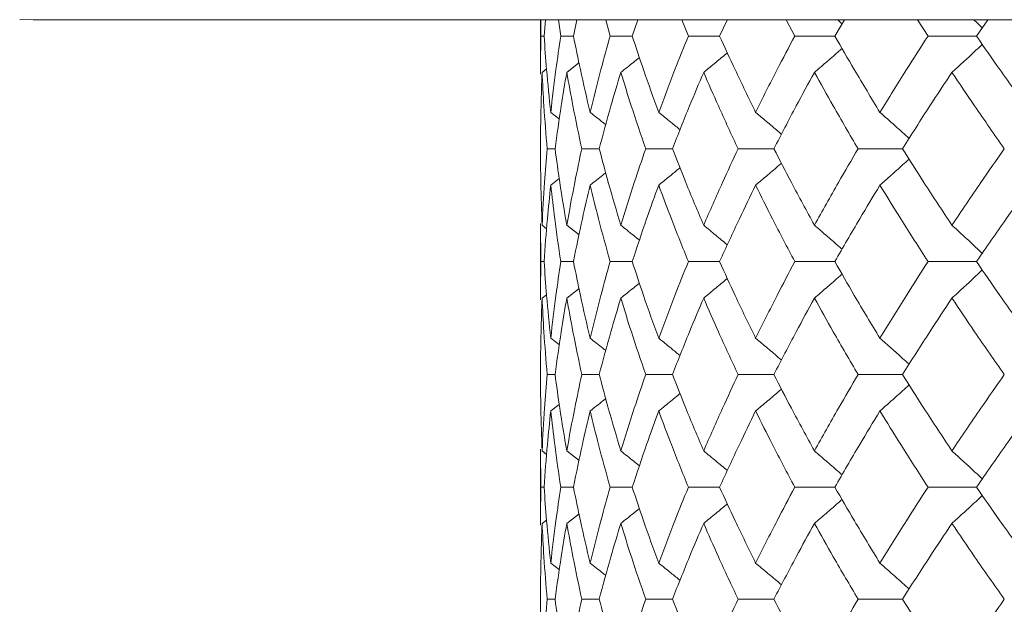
# Model space of a CAD drawing. Header units: inches. Extents: x -4.1 to 22.8, y -8.3 to 17.7.
# Tile 89 of 130: x 10.854 to 11.387, y 1.802 to 2.118. Entities that reach past the tile are written whole.
import ezdxf

# ---------------------------------------------------------------- set-up
doc = ezdxf.new("R2010")
doc.units = ezdxf.units.IN
doc.header["$MEASUREMENT"] = 0

msp = doc.modelspace()

# ---------------------------------------------------------------- linework, layer by layer
at = {"color": 7, "linetype": 'Continuous', "lineweight": 15}
for p, q in [((10.86141, 2.11819), (10.85414, 2.11833)), ((11.59002, 2.11819), (10.86141, 2.11819)), ((11.13614, 2.11819), (11.13614, 2.08886)), ((11.13636, 2.10937), (11.13628, 2.11819)), ((11.13808, 2.10937), (11.13876, 2.11819)), ((11.14711, 2.10937), (11.14586, 2.11819)), ((11.15399, 2.10937), (11.15584, 2.11819)), ((11.17382, 2.10937), (11.17142, 2.11819)), ((11.1858, 2.10937), (11.18878, 2.11819)), ((11.2162, 2.10937), (11.21267, 2.11819)), ((11.23314, 2.10937), (11.23732, 2.11837)), ((11.27379, 2.10937), (11.26917, 2.11819)), ((11.29551, 2.10937), (11.30067, 2.11819)), ((11.34595, 2.10937), (11.3403, 2.11819)), ((11.37221, 2.10937), (11.37838, 2.11819)), ((11.13808, 2.10937), (11.13636, 2.10937)), ((11.15399, 2.10937), (11.14711, 2.10937)), ((11.1858, 2.10937), (11.17382, 2.10937)), ((11.23314, 2.10937), (11.2162, 2.10937)), ((11.29551, 2.10937), (11.27379, 2.10937)), ((11.37221, 2.10937), (11.34595, 2.10937)), ((11.13701, 2.08973), (11.13941, 2.09158)), ((11.15034, 2.08973), (11.15697, 2.0949)), ((11.14167, 2.0681), (11.14633, 2.06448)), ((11.14403, 2.04841), (11.13973, 2.04841)), ((11.16793, 2.04841), (11.15849, 2.04841)), ((11.20756, 2.04841), (11.19308, 2.04841)), ((11.26249, 2.04841), (11.24313, 2.04841)), ((11.33212, 2.04841), (11.3081, 2.04841)), ((11.14167, 2.02871), (11.14629, 2.03229)), ((11.13614, 2.00788), (11.13614, 1.96669)), ((11.13636, 1.98729), (11.13616, 2.00788)), ((11.13701, 2.00701), (11.13945, 2.00512)), ((11.15034, 2.00701), (11.15701, 2.0018)), ((11.13808, 1.98729), (11.13636, 1.98729)), ((11.15399, 1.98729), (11.14711, 1.98729)), ((11.1858, 1.98729), (11.17382, 1.98729)), ((11.23314, 1.98729), (11.2162, 1.98729)), ((11.29551, 1.98729), (11.27379, 1.98729)), ((11.37221, 1.98729), (11.34595, 1.98729)), ((11.15034, 1.96756), (11.15698, 1.97275)), ((11.13701, 1.96756), (11.13941, 1.96942)), ((11.14167, 1.94587), (11.14633, 1.94225)), ((11.14403, 1.92616), (11.13973, 1.92616)), ((11.16793, 1.92616), (11.15849, 1.92616)), ((11.20756, 1.92616), (11.19308, 1.92616)), ((11.26249, 1.92616), (11.24313, 1.92616)), ((11.33212, 1.92616), (11.3081, 1.92616)), ((11.14167, 1.90648), (11.14629, 1.91006)), ((11.13614, 1.88571), (11.13614, 1.84474)), ((11.13636, 1.86521), (11.13616, 1.88571)), ((11.13701, 1.88484), (11.13945, 1.88296)), ((11.15034, 1.88484), (11.15701, 1.87965)), ((11.13808, 1.86521), (11.13636, 1.86521)), ((11.15399, 1.86521), (11.14711, 1.86521)), ((11.1858, 1.86521), (11.17382, 1.86521)), ((11.23314, 1.86521), (11.2162, 1.86521)), ((11.29551, 1.86521), (11.27379, 1.86521)), ((11.37221, 1.86521), (11.34595, 1.86521)), ((11.15034, 1.84561), (11.15698, 1.85076)), ((11.13701, 1.84561), (11.13941, 1.84745)), ((11.14167, 1.82409), (11.14633, 1.82051)), ((11.14403, 1.80459), (11.13973, 1.80459)), ((11.16793, 1.80459), (11.15849, 1.80459)), ((11.20756, 1.80459), (11.19308, 1.80459)), ((11.26249, 1.80459), (11.24313, 1.80459)), ((11.33212, 1.80459), (11.3081, 1.80459))]:
    msp.add_line(p, q, dxfattribs=at)
for points, knots in [([(11.29697, 2.11819), (11.297, 2.11816), (11.29782, 2.11744), (11.29863, 2.11672), (11.2994, 2.11603)], [0, 0, 0, 0, 0.044022, 1, 1, 1, 1]), ([(11.3707, 2.11819), (11.37074, 2.11816), (11.3723, 2.11672), (11.37383, 2.11527), (11.37534, 2.11384)], [0, 0, 0, 0, 0.021857, 1, 1, 1, 1]), ([(11.13616, 2.08886), (11.13615, 2.08965), (11.13608, 2.09649), (11.13623, 2.10332), (11.13636, 2.10937)], [0, 0, 0, 0, 0.1155731, 1, 1, 1, 1]), ([(11.14167, 2.0681), (11.14088, 2.07581), (11.13946, 2.08958), (11.1385, 2.10332), (11.13808, 2.10937)], [0, 0, 0, 0, 0.5603389, 1, 1, 1, 1]), ([(11.14167, 2.0681), (11.14257, 2.07581), (11.14416, 2.08958), (11.14621, 2.10332), (11.14711, 2.10937)], [0, 0, 0, 0, 0.560339, 1, 1, 1, 1]), ([(11.163, 2.0681), (11.1612, 2.07581), (11.15798, 2.08958), (11.15521, 2.10332), (11.15399, 2.10937)], [0, 0, 0, 0, 0.560339, 1, 1, 1, 1]), ([(11.163, 2.0681), (11.1649, 2.07581), (11.16829, 2.08958), (11.17213, 2.10332), (11.17382, 2.10937)], [0, 0, 0, 0, 0.5603389, 1, 1, 1, 1]), ([(11.20012, 2.0681), (11.19732, 2.07581), (11.19234, 2.08958), (11.1878, 2.10332), (11.1858, 2.10937)], [0, 0, 0, 0, 0.560339, 1, 1, 1, 1]), ([(11.20012, 2.0681), (11.203, 2.07581), (11.20815, 2.08958), (11.21374, 2.10332), (11.2162, 2.10937)], [0, 0, 0, 0, 0.560339, 1, 1, 1, 1]), ([(11.25262, 2.0681), (11.24887, 2.07581), (11.24217, 2.08958), (11.2359, 2.10332), (11.23314, 2.10937)], [0, 0, 0, 0, 0.560339, 1, 1, 1, 1]), ([(11.25262, 2.0681), (11.25646, 2.07581), (11.26331, 2.08958), (11.27059, 2.10332), (11.27379, 2.10937)], [0, 0, 0, 0, 0.5603389, 1, 1, 1, 1]), ([(11.31992, 2.0681), (11.31526, 2.07581), (11.30693, 2.08958), (11.299, 2.10332), (11.29551, 2.10937)], [0, 0, 0, 0, 0.560338, 1, 1, 1, 1]), ([(11.31992, 2.0681), (11.32468, 2.07581), (11.33316, 2.08958), (11.34205, 2.10332), (11.34595, 2.10937)], [0, 0, 0, 0, 0.560339, 1, 1, 1, 1]), ([(11.4013, 2.0681), (11.39577, 2.07581), (11.38589, 2.08958), (11.37639, 2.10332), (11.37221, 2.10937)], [0, 0, 0, 0, 0.56034, 1, 1, 1, 1]), ([(11.28446, 2.08973), (11.28657, 2.09154), (11.29078, 2.09515), (11.29576, 2.09946), (11.29862, 2.102), (11.29939, 2.10268)], [0, 0, 0, 0, 0.421366, 0.842733, 1, 1, 1, 1]), ([(11.35891, 2.08973), (11.36089, 2.09154), (11.36487, 2.09515), (11.37035, 2.10019), (11.37382, 2.10346), (11.37533, 2.10488)], [0, 0, 0, 0, 0.360979, 0.721955, 1, 1, 1, 1]), ([(11.17961, 2.08973), (11.18188, 2.09153), (11.18525, 2.0942), (11.1886, 2.0969), (11.18968, 2.09778)], [0, 0, 0, 0, 0.675591, 1, 1, 1, 1]), ([(11.22448, 2.08973), (11.22668, 2.09154), (11.23097, 2.09505), (11.23523, 2.0986), (11.2373, 2.10033)], [0, 0, 0, 0, 0.513499, 1, 1, 1, 1]), ([(11.13614, 2.04841), (11.13618, 2.05613), (11.13625, 2.06991), (11.13678, 2.08368), (11.13701, 2.08973)], [0, 0, 0, 0, 0.560273, 1, 1, 1, 1]), ([(11.13973, 2.04841), (11.1391, 2.05613), (11.13797, 2.06991), (11.1373, 2.08368), (11.13701, 2.08973)], [0, 0, 0, 0, 0.560273, 1, 1, 1, 1]), ([(11.14403, 2.04841), (11.14509, 2.05613), (11.14697, 2.06991), (11.14931, 2.08368), (11.15034, 2.08973)], [0, 0, 0, 0, 0.560273, 1, 1, 1, 1]), ([(11.15849, 2.04841), (11.15684, 2.05613), (11.15391, 2.06991), (11.15143, 2.08368), (11.15034, 2.08973)], [0, 0, 0, 0, 0.560273, 1, 1, 1, 1]), ([(11.16793, 2.04841), (11.16999, 2.05613), (11.17366, 2.06991), (11.17779, 2.08368), (11.17961, 2.08973)], [0, 0, 0, 0, 0.560273, 1, 1, 1, 1]), ([(11.19308, 2.04841), (11.19044, 2.05613), (11.18574, 2.06991), (11.18148, 2.08368), (11.17961, 2.08973)], [0, 0, 0, 0, 0.560274, 1, 1, 1, 1]), ([(11.20756, 2.04841), (11.2106, 2.05613), (11.21603, 2.06991), (11.2219, 2.08368), (11.22448, 2.08973)], [0, 0, 0, 0, 0.560273, 1, 1, 1, 1]), ([(11.24313, 2.04841), (11.23953, 2.05613), (11.23311, 2.06991), (11.22711, 2.08368), (11.22448, 2.08973)], [0, 0, 0, 0, 0.560273, 1, 1, 1, 1]), ([(11.26249, 2.04841), (11.26648, 2.05613), (11.2736, 2.06991), (11.28114, 2.08368), (11.28446, 2.08973)], [0, 0, 0, 0, 0.560274, 1, 1, 1, 1]), ([(11.3081, 2.04841), (11.30357, 2.05613), (11.2955, 2.06991), (11.28783, 2.08368), (11.28446, 2.08973)], [0, 0, 0, 0, 0.560273, 1, 1, 1, 1]), ([(11.33212, 2.04841), (11.33701, 2.05613), (11.34575, 2.06991), (11.35489, 2.08368), (11.35891, 2.08973)], [0, 0, 0, 0, 0.560273, 1, 1, 1, 1]), ([(11.38726, 2.04841), (11.38186, 2.05613), (11.37223, 2.06991), (11.36297, 2.08368), (11.35891, 2.08973)], [0, 0, 0, 0, 0.560273, 1, 1, 1, 1]), ([(11.163, 2.0681), (11.1653, 2.06629), (11.16814, 2.06408), (11.17095, 2.06183), (11.17147, 2.06141)], [0, 0, 0, 0, 0.812627, 1, 1, 1, 1]), ([(11.20012, 2.0681), (11.20236, 2.06629), (11.20623, 2.06318), (11.21006, 2.06003), (11.21167, 2.0587)], [0, 0, 0, 0, 0.579821, 1, 1, 1, 1]), ([(11.25262, 2.0681), (11.25477, 2.06629), (11.25909, 2.06268), (11.26374, 2.05873), (11.26623, 2.05657), (11.26659, 2.05626)], [0, 0, 0, 0, 0.461051, 0.922104, 1, 1, 1, 1]), ([(11.31992, 2.0681), (11.32197, 2.06629), (11.32607, 2.06268), (11.33133, 2.05798), (11.33452, 2.05506), (11.33569, 2.05399)], [0, 0, 0, 0, 0.387789, 0.775586, 1, 1, 1, 1]), ([(11.13701, 2.00701), (11.13672, 2.01474), (11.13621, 2.02855), (11.13616, 2.04234), (11.13614, 2.04841)], [0, 0, 0, 0, 0.560136, 1, 1, 1, 1]), ([(11.13701, 2.00701), (11.13739, 2.01474), (11.13808, 2.02855), (11.13923, 2.04234), (11.13973, 2.04841)], [0, 0, 0, 0, 0.560136, 1, 1, 1, 1]), ([(11.15034, 2.00701), (11.14904, 2.01474), (11.14672, 2.02855), (11.14485, 2.04234), (11.14403, 2.04841)], [0, 0, 0, 0, 0.5601358, 1, 1, 1, 1]), ([(11.15034, 2.00701), (11.15174, 2.01474), (11.15424, 2.02855), (11.15719, 2.04234), (11.15849, 2.04841)], [0, 0, 0, 0, 0.5601362, 1, 1, 1, 1]), ([(11.17961, 2.00701), (11.17731, 2.01474), (11.1732, 2.02855), (11.16954, 2.04234), (11.16793, 2.04841)], [0, 0, 0, 0, 0.5601363, 1, 1, 1, 1]), ([(11.17961, 2.00701), (11.182, 2.01474), (11.18628, 2.02855), (11.191, 2.04234), (11.19308, 2.04841)], [0, 0, 0, 0, 0.560136, 1, 1, 1, 1]), ([(11.22448, 2.00701), (11.2212, 2.01474), (11.21535, 2.02855), (11.20994, 2.04234), (11.20756, 2.04841)], [0, 0, 0, 0, 0.560136, 1, 1, 1, 1]), ([(11.22448, 2.00701), (11.22784, 2.01474), (11.23385, 2.02855), (11.2403, 2.04234), (11.24313, 2.04841)], [0, 0, 0, 0, 0.560136, 1, 1, 1, 1]), ([(11.28446, 2.00701), (11.28025, 2.01474), (11.27272, 2.02855), (11.26561, 2.04234), (11.26249, 2.04841)], [0, 0, 0, 0, 0.560135, 1, 1, 1, 1]), ([(11.28446, 2.00701), (11.28876, 2.01474), (11.29644, 2.02855), (11.30454, 2.04234), (11.3081, 2.04841)], [0, 0, 0, 0, 0.560136, 1, 1, 1, 1]), ([(11.35891, 2.00701), (11.3538, 2.01474), (11.34468, 2.02855), (11.33596, 2.04234), (11.33212, 2.04841)], [0, 0, 0, 0, 0.560135, 1, 1, 1, 1]), ([(11.35891, 2.00701), (11.3641, 2.01474), (11.37336, 2.02855), (11.38301, 2.04234), (11.38726, 2.04841)], [0, 0, 0, 0, 0.5601361, 1, 1, 1, 1]), ([(11.31992, 2.02871), (11.32197, 2.03051), (11.32607, 2.03413), (11.33132, 2.03883), (11.33451, 2.04175), (11.33568, 2.04282)], [0, 0, 0, 0, 0.387869, 0.775733, 1, 1, 1, 1]), ([(11.20012, 2.02871), (11.20236, 2.03051), (11.20622, 2.03362), (11.21005, 2.03677), (11.21165, 2.03809)], [0, 0, 0, 0, 0.580604, 1, 1, 1, 1]), ([(11.25262, 2.02871), (11.25477, 2.03051), (11.25908, 2.03413), (11.26374, 2.03808), (11.26622, 2.04024), (11.26657, 2.04054)], [0, 0, 0, 0, 0.461327, 0.922668, 1, 1, 1, 1]), ([(11.163, 2.02871), (11.1653, 2.03051), (11.16813, 2.03272), (11.17093, 2.03497), (11.17145, 2.03538)], [0, 0, 0, 0, 0.81499, 1, 1, 1, 1]), ([(11.13808, 1.98729), (11.13862, 1.99502), (11.1396, 2.00883), (11.14104, 2.02263), (11.14167, 2.02871)], [0, 0, 0, 0, 0.560071, 1, 1, 1, 1]), ([(11.14711, 1.98729), (11.14597, 1.99502), (11.14394, 2.00883), (11.14237, 2.02263), (11.14167, 2.02871)], [0, 0, 0, 0, 0.560071, 1, 1, 1, 1]), ([(11.15399, 1.98729), (11.15555, 1.99502), (11.15834, 2.00883), (11.16158, 2.02263), (11.163, 2.02871)], [0, 0, 0, 0, 0.5600708, 1, 1, 1, 1]), ([(11.17382, 1.98729), (11.17168, 1.99502), (11.16786, 2.00883), (11.16448, 2.02263), (11.163, 2.02871)], [0, 0, 0, 0, 0.5600706, 1, 1, 1, 1]), ([(11.1858, 1.98729), (11.18835, 1.99502), (11.19291, 2.00883), (11.19792, 2.02263), (11.20012, 2.02871)], [0, 0, 0, 0, 0.560071, 1, 1, 1, 1]), ([(11.2162, 1.98729), (11.21308, 1.99502), (11.20751, 2.00883), (11.20238, 2.02263), (11.20012, 2.02871)], [0, 0, 0, 0, 0.5600709, 1, 1, 1, 1]), ([(11.23314, 1.98729), (11.23666, 1.99502), (11.24295, 2.00883), (11.24966, 2.02263), (11.25262, 2.02871)], [0, 0, 0, 0, 0.560071, 1, 1, 1, 1]), ([(11.27379, 1.98729), (11.26973, 1.99502), (11.26247, 2.00883), (11.25563, 2.02263), (11.25262, 2.02871)], [0, 0, 0, 0, 0.560071, 1, 1, 1, 1]), ([(11.29551, 1.98729), (11.29996, 1.99502), (11.3079, 2.00883), (11.31625, 2.02263), (11.31992, 2.02871)], [0, 0, 0, 0, 0.560071, 1, 1, 1, 1]), ([(11.34595, 1.98729), (11.34099, 1.99502), (11.33212, 2.00883), (11.32365, 2.02263), (11.31992, 2.02871)], [0, 0, 0, 0, 0.560071, 1, 1, 1, 1]), ([(11.37221, 1.98729), (11.37754, 1.99502), (11.38705, 2.00883), (11.39695, 2.02263), (11.4013, 2.02871)], [0, 0, 0, 0, 0.56007, 1, 1, 1, 1]), ([(11.17961, 2.00701), (11.18188, 2.0052), (11.18526, 2.00252), (11.18861, 1.9998), (11.18971, 1.99891)], [0, 0, 0, 0, 0.67291, 1, 1, 1, 1]), ([(11.22448, 2.00701), (11.22668, 2.0052), (11.23098, 2.00167), (11.23524, 1.9981), (11.23732, 1.99635)], [0, 0, 0, 0, 0.511981, 1, 1, 1, 1]), ([(11.28446, 2.00701), (11.28657, 2.0052), (11.29077, 2.00158), (11.29576, 1.99725), (11.29862, 1.99469), (11.2994, 1.99399)], [0, 0, 0, 0, 0.420339, 0.84068, 1, 1, 1, 1]), ([(11.35891, 2.00701), (11.36089, 2.0052), (11.36486, 2.00158), (11.37034, 1.99652), (11.37382, 1.99323), (11.37534, 1.99179)], [0, 0, 0, 0, 0.360215, 0.720424, 1, 1, 1, 1]), ([(11.13616, 1.96669), (11.13615, 1.96748), (11.13608, 1.97434), (11.13623, 1.98121), (11.13636, 1.98729)], [0, 0, 0, 0, 0.115038, 1, 1, 1, 1]), ([(11.14167, 1.94587), (11.14088, 1.9536), (11.13946, 1.9674), (11.1385, 1.98121), (11.13808, 1.98729)], [0, 0, 0, 0, 0.5599328, 1, 1, 1, 1]), ([(11.14167, 1.94587), (11.14257, 1.9536), (11.14416, 1.9674), (11.14621, 1.98121), (11.14711, 1.98729)], [0, 0, 0, 0, 0.559933, 1, 1, 1, 1]), ([(11.163, 1.94587), (11.1612, 1.9536), (11.15798, 1.9674), (11.15521, 1.98121), (11.15399, 1.98729)], [0, 0, 0, 0, 0.559933, 1, 1, 1, 1]), ([(11.163, 1.94587), (11.1649, 1.9536), (11.16829, 1.9674), (11.17213, 1.98121), (11.17382, 1.98729)], [0, 0, 0, 0, 0.5599328, 1, 1, 1, 1]), ([(11.20012, 1.94587), (11.19733, 1.9536), (11.19234, 1.9674), (11.1878, 1.98121), (11.1858, 1.98729)], [0, 0, 0, 0, 0.5599325, 1, 1, 1, 1]), ([(11.20012, 1.94587), (11.203, 1.9536), (11.20815, 1.9674), (11.21374, 1.98121), (11.2162, 1.98729)], [0, 0, 0, 0, 0.559932, 1, 1, 1, 1]), ([(11.25262, 1.94587), (11.24887, 1.9536), (11.24217, 1.9674), (11.2359, 1.98121), (11.23314, 1.98729)], [0, 0, 0, 0, 0.559933, 1, 1, 1, 1]), ([(11.25262, 1.94587), (11.25646, 1.9536), (11.26331, 1.9674), (11.27059, 1.98121), (11.27379, 1.98729)], [0, 0, 0, 0, 0.559932, 1, 1, 1, 1]), ([(11.31992, 1.94587), (11.31526, 1.9536), (11.30692, 1.9674), (11.299, 1.98121), (11.29551, 1.98729)], [0, 0, 0, 0, 0.559932, 1, 1, 1, 1]), ([(11.31992, 1.94587), (11.32468, 1.9536), (11.33316, 1.9674), (11.34204, 1.98121), (11.34595, 1.98729)], [0, 0, 0, 0, 0.559933, 1, 1, 1, 1]), ([(11.4013, 1.94587), (11.39577, 1.9536), (11.38589, 1.9674), (11.37639, 1.98121), (11.37221, 1.98729)], [0, 0, 0, 0, 0.559933, 1, 1, 1, 1]), ([(11.22448, 1.96756), (11.22668, 1.96937), (11.23097, 1.9729), (11.23523, 1.97647), (11.23731, 1.97821)], [0, 0, 0, 0, 0.512638, 1, 1, 1, 1]), ([(11.28446, 1.96756), (11.28657, 1.96937), (11.29077, 1.97299), (11.29575, 1.97732), (11.29861, 1.97987), (11.29939, 1.98057)], [0, 0, 0, 0, 0.4206385, 0.8412772, 1, 1, 1, 1]), ([(11.35891, 1.96756), (11.36089, 1.96937), (11.36486, 1.97299), (11.37034, 1.97805), (11.37382, 1.98134), (11.37533, 1.98278)], [0, 0, 0, 0, 0.360349, 0.720693, 1, 1, 1, 1]), ([(11.17961, 1.96756), (11.18188, 1.96937), (11.18525, 1.97205), (11.18859, 1.97476), (11.18968, 1.97564)], [0, 0, 0, 0, 0.6744933, 1, 1, 1, 1]), ([(11.13614, 1.92616), (11.13618, 1.93389), (11.13625, 1.94768), (11.13678, 1.96149), (11.13701, 1.96756)], [0, 0, 0, 0, 0.559868, 1, 1, 1, 1]), ([(11.13973, 1.92616), (11.1391, 1.93389), (11.13797, 1.94768), (11.1373, 1.96149), (11.13701, 1.96756)], [0, 0, 0, 0, 0.559868, 1, 1, 1, 1]), ([(11.14403, 1.92616), (11.14509, 1.93389), (11.14697, 1.94768), (11.14931, 1.96149), (11.15034, 1.96756)], [0, 0, 0, 0, 0.559868, 1, 1, 1, 1]), ([(11.15849, 1.92616), (11.15684, 1.93389), (11.15391, 1.94768), (11.15143, 1.96149), (11.15034, 1.96756)], [0, 0, 0, 0, 0.559867, 1, 1, 1, 1]), ([(11.16793, 1.92616), (11.16999, 1.93389), (11.17366, 1.94768), (11.17779, 1.96149), (11.17961, 1.96756)], [0, 0, 0, 0, 0.559867, 1, 1, 1, 1]), ([(11.19308, 1.92616), (11.19044, 1.93389), (11.18574, 1.94768), (11.18148, 1.96149), (11.17961, 1.96756)], [0, 0, 0, 0, 0.5598681, 1, 1, 1, 1]), ([(11.20756, 1.92616), (11.2106, 1.93389), (11.21603, 1.94768), (11.22189, 1.96149), (11.22448, 1.96756)], [0, 0, 0, 0, 0.559868, 1, 1, 1, 1]), ([(11.24313, 1.92616), (11.23953, 1.93389), (11.23311, 1.94768), (11.22711, 1.96149), (11.22448, 1.96756)], [0, 0, 0, 0, 0.559867, 1, 1, 1, 1]), ([(11.26249, 1.92616), (11.26648, 1.93389), (11.2736, 1.94768), (11.28114, 1.96149), (11.28446, 1.96756)], [0, 0, 0, 0, 0.559868, 1, 1, 1, 1]), ([(11.3081, 1.92616), (11.30357, 1.93389), (11.2955, 1.94768), (11.28783, 1.96149), (11.28446, 1.96756)], [0, 0, 0, 0, 0.559867, 1, 1, 1, 1]), ([(11.33212, 1.92616), (11.33701, 1.93389), (11.34575, 1.94768), (11.35489, 1.96149), (11.35891, 1.96756)], [0, 0, 0, 0, 0.5598671, 1, 1, 1, 1]), ([(11.38726, 1.92616), (11.38186, 1.93389), (11.37222, 1.94768), (11.36298, 1.96149), (11.35891, 1.96756)], [0, 0, 0, 0, 0.559867, 1, 1, 1, 1]), ([(11.163, 1.94587), (11.1653, 1.94406), (11.16814, 1.94184), (11.17095, 1.93959), (11.17147, 1.93917)], [0, 0, 0, 0, 0.812318, 1, 1, 1, 1]), ([(11.20012, 1.94587), (11.20236, 1.94406), (11.20622, 1.94095), (11.21006, 1.93779), (11.21167, 1.93646)], [0, 0, 0, 0, 0.579624, 1, 1, 1, 1]), ([(11.25262, 1.94587), (11.25477, 1.94406), (11.25908, 1.94044), (11.26374, 1.93649), (11.26623, 1.93433), (11.26659, 1.93402)], [0, 0, 0, 0, 0.460898, 0.921805, 1, 1, 1, 1]), ([(11.31992, 1.94587), (11.32197, 1.94406), (11.32607, 1.94044), (11.33132, 1.93574), (11.33451, 1.93282), (11.33568, 1.93175)], [0, 0, 0, 0, 0.387673, 0.775336, 1, 1, 1, 1]), ([(11.13701, 1.88484), (11.13672, 1.89255), (11.13621, 1.90631), (11.13616, 1.9201), (11.13614, 1.92616)], [0, 0, 0, 0, 0.55973, 1, 1, 1, 1]), ([(11.13701, 1.88484), (11.13739, 1.89255), (11.13808, 1.90631), (11.13923, 1.9201), (11.13973, 1.92616)], [0, 0, 0, 0, 0.55973, 1, 1, 1, 1]), ([(11.15034, 1.88484), (11.14904, 1.89255), (11.14672, 1.90631), (11.14485, 1.9201), (11.14403, 1.92616)], [0, 0, 0, 0, 0.55973, 1, 1, 1, 1]), ([(11.15034, 1.88484), (11.15174, 1.89255), (11.15424, 1.90631), (11.15719, 1.9201), (11.15849, 1.92616)], [0, 0, 0, 0, 0.55973, 1, 1, 1, 1]), ([(11.17961, 1.88484), (11.17731, 1.89255), (11.1732, 1.90631), (11.16954, 1.9201), (11.16793, 1.92616)], [0, 0, 0, 0, 0.55973, 1, 1, 1, 1]), ([(11.17961, 1.88484), (11.182, 1.89255), (11.18628, 1.90631), (11.191, 1.9201), (11.19308, 1.92616)], [0, 0, 0, 0, 0.55973, 1, 1, 1, 1]), ([(11.22448, 1.88484), (11.2212, 1.89255), (11.21535, 1.90631), (11.20994, 1.9201), (11.20756, 1.92616)], [0, 0, 0, 0, 0.5597301, 1, 1, 1, 1]), ([(11.22448, 1.88484), (11.22784, 1.89255), (11.23386, 1.90631), (11.2403, 1.9201), (11.24313, 1.92616)], [0, 0, 0, 0, 0.5597302, 1, 1, 1, 1]), ([(11.28446, 1.88484), (11.28025, 1.89255), (11.27272, 1.90631), (11.26562, 1.9201), (11.26249, 1.92616)], [0, 0, 0, 0, 0.55973, 1, 1, 1, 1]), ([(11.28446, 1.88484), (11.28876, 1.89255), (11.29645, 1.90631), (11.30454, 1.9201), (11.3081, 1.92616)], [0, 0, 0, 0, 0.559731, 1, 1, 1, 1]), ([(11.35891, 1.88484), (11.3538, 1.89255), (11.34468, 1.90631), (11.33596, 1.9201), (11.33212, 1.92616)], [0, 0, 0, 0, 0.559731, 1, 1, 1, 1]), ([(11.35891, 1.88484), (11.36409, 1.89255), (11.37336, 1.90631), (11.38301, 1.9201), (11.38726, 1.92616)], [0, 0, 0, 0, 0.55973, 1, 1, 1, 1]), ([(11.31992, 1.90648), (11.32197, 1.90828), (11.32607, 1.91189), (11.33133, 1.91659), (11.33451, 1.91951), (11.33568, 1.92058)], [0, 0, 0, 0, 0.388, 0.776008, 1, 1, 1, 1]), ([(11.20012, 1.90648), (11.20236, 1.90828), (11.20622, 1.91139), (11.21005, 1.91453), (11.21165, 1.91585)], [0, 0, 0, 0, 0.580839, 1, 1, 1, 1]), ([(11.25262, 1.90648), (11.25477, 1.90828), (11.25909, 1.9119), (11.26374, 1.91584), (11.26622, 1.91799), (11.26658, 1.9183)], [0, 0, 0, 0, 0.461505, 0.923011, 1, 1, 1, 1]), ([(11.163, 1.90648), (11.1653, 1.90828), (11.16813, 1.91049), (11.17093, 1.91273), (11.17145, 1.91314)], [0, 0, 0, 0, 0.815373, 1, 1, 1, 1]), ([(11.13808, 1.86521), (11.13862, 1.8729), (11.1396, 1.88665), (11.14104, 1.90041), (11.14167, 1.90648)], [0, 0, 0, 0, 0.559664, 1, 1, 1, 1]), ([(11.14711, 1.86521), (11.14597, 1.8729), (11.14394, 1.88665), (11.14237, 1.90041), (11.14167, 1.90648)], [0, 0, 0, 0, 0.559664, 1, 1, 1, 1]), ([(11.15399, 1.86521), (11.15555, 1.8729), (11.15834, 1.88665), (11.16158, 1.90041), (11.163, 1.90648)], [0, 0, 0, 0, 0.559664, 1, 1, 1, 1]), ([(11.17382, 1.86521), (11.17168, 1.8729), (11.16786, 1.88665), (11.16449, 1.90041), (11.163, 1.90648)], [0, 0, 0, 0, 0.559664, 1, 1, 1, 1]), ([(11.1858, 1.86521), (11.18835, 1.8729), (11.19291, 1.88665), (11.19792, 1.90041), (11.20012, 1.90648)], [0, 0, 0, 0, 0.559664, 1, 1, 1, 1]), ([(11.2162, 1.86521), (11.21308, 1.8729), (11.20751, 1.88665), (11.20238, 1.90041), (11.20012, 1.90648)], [0, 0, 0, 0, 0.559665, 1, 1, 1, 1]), ([(11.23314, 1.86521), (11.23666, 1.8729), (11.24295, 1.88665), (11.24966, 1.90041), (11.25262, 1.90648)], [0, 0, 0, 0, 0.559664, 1, 1, 1, 1]), ([(11.27379, 1.86521), (11.26973, 1.8729), (11.26246, 1.88665), (11.25563, 1.90041), (11.25262, 1.90648)], [0, 0, 0, 0, 0.559664, 1, 1, 1, 1]), ([(11.29551, 1.86521), (11.29996, 1.8729), (11.3079, 1.88665), (11.31625, 1.90041), (11.31992, 1.90648)], [0, 0, 0, 0, 0.5596646, 1, 1, 1, 1]), ([(11.34595, 1.86521), (11.34099, 1.8729), (11.33212, 1.88665), (11.32365, 1.90041), (11.31992, 1.90648)], [0, 0, 0, 0, 0.5596641, 1, 1, 1, 1]), ([(11.37221, 1.86521), (11.37754, 1.8729), (11.38706, 1.88665), (11.39695, 1.90041), (11.4013, 1.90648)], [0, 0, 0, 0, 0.559664, 1, 1, 1, 1]), ([(11.17961, 1.88484), (11.18188, 1.88304), (11.18526, 1.88037), (11.18861, 1.87766), (11.18971, 1.87678)], [0, 0, 0, 0, 0.674045, 1, 1, 1, 1]), ([(11.22448, 1.88484), (11.22668, 1.88304), (11.23098, 1.87952), (11.23524, 1.87596), (11.23732, 1.87423)], [0, 0, 0, 0, 0.5128699, 1, 1, 1, 1]), ([(11.28446, 1.88484), (11.28657, 1.88304), (11.29078, 1.87943), (11.29576, 1.87511), (11.29862, 1.87257), (11.2994, 1.87188)], [0, 0, 0, 0, 0.421082, 0.842167, 1, 1, 1, 1]), ([(11.35891, 1.88484), (11.36089, 1.88304), (11.36487, 1.87943), (11.37035, 1.87438), (11.37383, 1.87111), (11.37534, 1.86969)], [0, 0, 0, 0, 0.3608529, 0.7217039, 1, 1, 1, 1]), ([(11.13616, 1.84474), (11.13615, 1.84552), (11.13608, 1.85234), (11.13623, 1.85916), (11.13636, 1.86521)], [0, 0, 0, 0, 0.114506, 1, 1, 1, 1]), ([(11.14167, 1.82409), (11.14088, 1.83175), (11.13946, 1.84545), (11.1385, 1.85916), (11.13808, 1.86521)], [0, 0, 0, 0, 0.559527, 1, 1, 1, 1]), ([(11.14167, 1.82409), (11.14257, 1.83175), (11.14416, 1.84545), (11.14621, 1.85916), (11.14711, 1.86521)], [0, 0, 0, 0, 0.559527, 1, 1, 1, 1]), ([(11.163, 1.82409), (11.1612, 1.83175), (11.15797, 1.84545), (11.15521, 1.85916), (11.15399, 1.86521)], [0, 0, 0, 0, 0.559528, 1, 1, 1, 1]), ([(11.163, 1.82409), (11.1649, 1.83175), (11.16829, 1.84545), (11.17213, 1.85916), (11.17382, 1.86521)], [0, 0, 0, 0, 0.559528, 1, 1, 1, 1]), ([(11.20012, 1.82409), (11.19733, 1.83175), (11.19234, 1.84545), (11.1878, 1.85916), (11.1858, 1.86521)], [0, 0, 0, 0, 0.559527, 1, 1, 1, 1]), ([(11.20012, 1.82409), (11.203, 1.83175), (11.20816, 1.84545), (11.21374, 1.85916), (11.2162, 1.86521)], [0, 0, 0, 0, 0.5595275, 1, 1, 1, 1]), ([(11.25262, 1.82409), (11.24887, 1.83175), (11.24217, 1.84545), (11.2359, 1.85916), (11.23314, 1.86521)], [0, 0, 0, 0, 0.559527, 1, 1, 1, 1]), ([(11.25262, 1.82409), (11.25646, 1.83175), (11.26332, 1.84545), (11.27059, 1.85916), (11.27379, 1.86521)], [0, 0, 0, 0, 0.559527, 1, 1, 1, 1]), ([(11.31992, 1.82409), (11.31526, 1.83175), (11.30692, 1.84545), (11.299, 1.85916), (11.29551, 1.86521)], [0, 0, 0, 0, 0.559527, 1, 1, 1, 1]), ([(11.31992, 1.82409), (11.32467, 1.83175), (11.33316, 1.84545), (11.34204, 1.85916), (11.34595, 1.86521)], [0, 0, 0, 0, 0.559528, 1, 1, 1, 1]), ([(11.35891, 1.84561), (11.3609, 1.84741), (11.36488, 1.85101), (11.37036, 1.85604), (11.37383, 1.85931), (11.37533, 1.86073)], [0, 0, 0, 0, 0.361224, 0.722448, 1, 1, 1, 1]), ([(11.4013, 1.82409), (11.39577, 1.83175), (11.38588, 1.84545), (11.37639, 1.85916), (11.37221, 1.86521)], [0, 0, 0, 0, 0.559528, 1, 1, 1, 1]), ([(11.22448, 1.84561), (11.22668, 1.84741), (11.23098, 1.85091), (11.23524, 1.85446), (11.23731, 1.85618)], [0, 0, 0, 0, 0.5138983, 1, 1, 1, 1]), ([(11.28446, 1.84561), (11.28657, 1.84741), (11.29079, 1.85101), (11.29577, 1.85532), (11.29862, 1.85785), (11.29939, 1.85853)], [0, 0, 0, 0, 0.421667, 0.843332, 1, 1, 1, 1]), ([(11.17961, 1.84561), (11.18189, 1.84741), (11.18526, 1.85007), (11.1886, 1.85276), (11.18968, 1.85364)], [0, 0, 0, 0, 0.676168, 1, 1, 1, 1]), ([(11.13614, 1.80459), (11.13618, 1.81223), (11.13625, 1.82589), (11.13678, 1.83958), (11.13701, 1.84561)], [0, 0, 0, 0, 0.559461, 1, 1, 1, 1]), ([(11.13973, 1.80459), (11.1391, 1.81223), (11.13797, 1.82589), (11.1373, 1.83958), (11.13701, 1.84561)], [0, 0, 0, 0, 0.559461, 1, 1, 1, 1]), ([(11.14403, 1.80459), (11.14509, 1.81223), (11.14697, 1.82589), (11.14931, 1.83958), (11.15034, 1.84561)], [0, 0, 0, 0, 0.559462, 1, 1, 1, 1]), ([(11.15849, 1.80459), (11.15684, 1.81223), (11.15391, 1.82589), (11.15144, 1.83958), (11.15034, 1.84561)], [0, 0, 0, 0, 0.559461, 1, 1, 1, 1]), ([(11.16793, 1.80459), (11.16999, 1.81223), (11.17367, 1.82589), (11.17779, 1.83958), (11.17961, 1.84561)], [0, 0, 0, 0, 0.559461, 1, 1, 1, 1]), ([(11.19308, 1.80459), (11.19044, 1.81223), (11.18574, 1.82589), (11.18148, 1.83958), (11.17961, 1.84561)], [0, 0, 0, 0, 0.559462, 1, 1, 1, 1]), ([(11.20756, 1.80459), (11.2106, 1.81223), (11.21603, 1.82589), (11.22189, 1.83958), (11.22448, 1.84561)], [0, 0, 0, 0, 0.559461, 1, 1, 1, 1]), ([(11.24313, 1.80459), (11.23953, 1.81223), (11.2331, 1.82589), (11.22712, 1.83958), (11.22448, 1.84561)], [0, 0, 0, 0, 0.559462, 1, 1, 1, 1]), ([(11.26249, 1.80459), (11.26648, 1.81223), (11.2736, 1.82589), (11.28114, 1.83958), (11.28446, 1.84561)], [0, 0, 0, 0, 0.559462, 1, 1, 1, 1]), ([(11.3081, 1.80459), (11.30358, 1.81223), (11.29549, 1.82589), (11.28784, 1.83958), (11.28446, 1.84561)], [0, 0, 0, 0, 0.559461, 1, 1, 1, 1]), ([(11.33212, 1.80459), (11.33701, 1.81223), (11.34576, 1.82589), (11.35488, 1.83958), (11.35891, 1.84561)], [0, 0, 0, 0, 0.559461, 1, 1, 1, 1]), ([(11.38726, 1.80459), (11.38187, 1.81223), (11.37222, 1.82589), (11.36298, 1.83958), (11.35891, 1.84561)], [0, 0, 0, 0, 0.559461, 1, 1, 1, 1]), ([(11.163, 1.82409), (11.16531, 1.8223), (11.16814, 1.8201), (11.17095, 1.81787), (11.17147, 1.81746)], [0, 0, 0, 0, 0.815367, 1, 1, 1, 1]), ([(11.20012, 1.82409), (11.20237, 1.8223), (11.20623, 1.81921), (11.21007, 1.81609), (11.21167, 1.81478)], [0, 0, 0, 0, 0.581827, 1, 1, 1, 1]), ([(11.25262, 1.82409), (11.25478, 1.82229), (11.2591, 1.8187), (11.26376, 1.81479), (11.26624, 1.81266), (11.26659, 1.81236)], [0, 0, 0, 0, 0.46267, 0.925338, 1, 1, 1, 1]), ([(11.31992, 1.82409), (11.32198, 1.82229), (11.32609, 1.8187), (11.33135, 1.81404), (11.33453, 1.81116), (11.33568, 1.81011)], [0, 0, 0, 0, 0.389166, 0.77833, 1, 1, 1, 1]), ([(11.13701, 1.76356), (11.13672, 1.77124), (11.13621, 1.78493), (11.13616, 1.79858), (11.13614, 1.80459)], [0, 0, 0, 0, 0.560541, 1, 1, 1, 1]), ([(11.13701, 1.76356), (11.13739, 1.77124), (11.13808, 1.78493), (11.13923, 1.79858), (11.13973, 1.80459)], [0, 0, 0, 0, 0.5605412, 1, 1, 1, 1]), ([(11.15034, 1.76356), (11.14904, 1.77124), (11.14672, 1.78493), (11.14485, 1.79858), (11.14403, 1.80459)], [0, 0, 0, 0, 0.560541, 1, 1, 1, 1]), ([(11.15034, 1.76356), (11.15174, 1.77124), (11.15424, 1.78493), (11.15719, 1.79858), (11.15849, 1.80459)], [0, 0, 0, 0, 0.560542, 1, 1, 1, 1]), ([(11.17961, 1.76356), (11.17731, 1.77124), (11.1732, 1.78493), (11.16954, 1.79858), (11.16793, 1.80459)], [0, 0, 0, 0, 0.560541, 1, 1, 1, 1]), ([(11.17961, 1.76356), (11.182, 1.77124), (11.18628, 1.78493), (11.191, 1.79858), (11.19308, 1.80459)], [0, 0, 0, 0, 0.560541, 1, 1, 1, 1]), ([(11.22448, 1.76356), (11.2212, 1.77124), (11.21535, 1.78493), (11.20994, 1.79858), (11.20756, 1.80459)], [0, 0, 0, 0, 0.560541, 1, 1, 1, 1]), ([(11.22448, 1.76356), (11.22784, 1.77124), (11.23385, 1.78493), (11.2403, 1.79858), (11.24313, 1.80459)], [0, 0, 0, 0, 0.560541, 1, 1, 1, 1]), ([(11.28446, 1.76356), (11.28025, 1.77124), (11.27273, 1.78493), (11.26561, 1.79858), (11.26249, 1.80459)], [0, 0, 0, 0, 0.560541, 1, 1, 1, 1]), ([(11.28446, 1.76356), (11.28876, 1.77124), (11.29644, 1.78493), (11.30454, 1.79858), (11.3081, 1.80459)], [0, 0, 0, 0, 0.560541, 1, 1, 1, 1]), ([(11.35891, 1.76356), (11.3538, 1.77124), (11.34468, 1.78493), (11.33595, 1.79858), (11.33212, 1.80459)], [0, 0, 0, 0, 0.560541, 1, 1, 1, 1]), ([(11.35891, 1.76356), (11.3641, 1.77124), (11.37336, 1.78493), (11.38302, 1.79858), (11.38726, 1.80459)], [0, 0, 0, 0, 0.560542, 1, 1, 1, 1])]:
    msp.add_open_spline(points, degree=3, knots=knots, dxfattribs=at)

doc.saveas('drawing.dxf')
